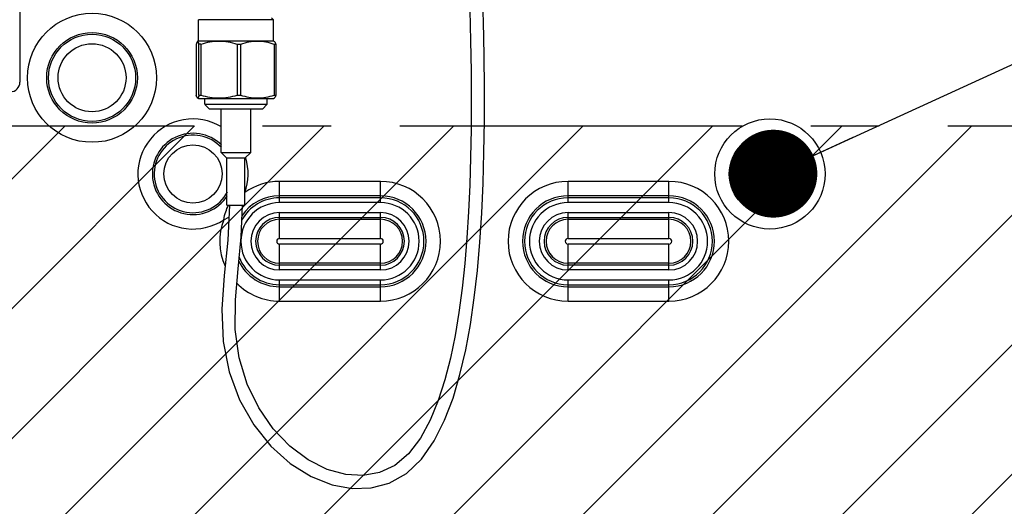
# Model space of a CAD drawing. Header units: inches. Extents: x 0 to 34, y 0 to 22.
# Tile 112 of 124: x 26.2 to 28.2, y 13.6 to 14.6. Entities that reach past the tile are written whole.
import ezdxf

# ---------------------------------------------------------------- set-up
doc = ezdxf.new("R2010")
doc.units = ezdxf.units.IN
doc.header["$LTSCALE"] = 1.87
doc.header["$MEASUREMENT"] = 0
doc.linetypes.add('CENTER', pattern=[0.6, 0.375, -0.075, 0.075, -0.075])
doc.layers.get('0').update_dxf_attribs({"linetype": 'CONTINUOUS'})
doc.layers.add('DETAIL', color=7, linetype='CONTINUOUS')
doc.styles.get("Standard").update_dxf_attribs({"font": 'txt', "width": 0.8})
doc.dimstyles.get("Standard").update_dxf_attribs({"dimtxt": 0.125, "dimasz": 0.18, "dimexe": 0.125, "dimexo": 0.0625, "dimgap": 0.09, "dimtad": 0, "dimtih": 1, "dimtoh": 1, "dimzin": 0, "dimdsep": 46, "dimtxsty": 'STANDARD', "dimblk": '_FILLED', "dimblk1": '_FILLED', "dimblk2": '_FILLED', "dimcen": 0.09, "dimazin": 0, "dimtol": 1, "dimtp": 0.02, "dimtm": 0.02, "dimtfac": 1, "dimtofl": 0, "dimtmove": 0, "dimatfit": 3, "dimldrblk": '_FILLED', "dimfxl": 1, "dimtolj": 1, "dimtzin": 0, "dimarcsym": 0})

# ---------------------------------------------------------------- blocks, each defined once
blk = doc.blocks.new('_FILLED')
at = {"color": 0, "linetype": 'BYBLOCK'}
blk.add_solid([(0, 0), (-1, 0.174), (-1, -0.174)], dxfattribs=at)

msp = doc.modelspace()

# ---------------------------------------------------------------- hatches: boundary and pattern name
at = {"layer": 'DETAIL', "linetype": 'CONTINUOUS'}
h = msp.add_hatch(dxfattribs=at)
h.set_pattern_fill('XSEC0001', color=2, scale=0.1875, angle=45, style=0, pattern_type=0)
h.set_pattern_definition([(45, (0, 0), (-0.1325825, 0.1325825), [])])
edge = h.paths.add_edge_path()
edge.add_line((29.5642, 12.5176), (29.5642, 14.368))
edge.add_line((24.7413, 14.368), (29.5642, 14.368))
edge.add_line((24.7413, 14.368), (24.7413, 12.5176))
edge.add_line((24.7413, 12.5176), (29.5642, 12.5176))

# ---------------------------------------------------------------- linework, layer by layer
at = {"color": 7, "linetype": 'CONTINUOUS'}
for p, q in [((26.2079, 16.6426), (26.2079, 14.4575)), ((26.727, 14.5853), (26.5735, 14.5853)), ((26.5735, 14.542), (26.5735, 14.5853)), ((26.7231, 14.5893), (26.727, 14.5853)), ((26.727, 14.542), (26.727, 14.5853)), ((26.5689, 14.5349), (26.5689, 14.431)), ((26.5717, 14.5409), (26.5713, 14.5408)), ((26.5735, 14.542), (26.5716, 14.541)), ((26.5735, 14.542), (26.727, 14.542)), ((26.5745, 14.431), (26.5745, 14.5349)), ((26.5783, 14.5349), (26.5783, 14.431)), ((26.6529, 14.5349), (26.6529, 14.431)), ((26.6597, 14.5349), (26.6597, 14.431)), ((26.727, 14.542), (26.7292, 14.5408)), ((26.7286, 14.5349), (26.7286, 14.431)), ((26.7316, 14.5349), (26.7316, 14.431)), ((26.2079, 14.4575), (26.207, 14.4584)), ((26.5717, 14.425), (26.5713, 14.4251)), ((26.5735, 14.4239), (26.5716, 14.425)), ((26.5735, 14.4239), (26.727, 14.4239)), ((26.5863, 14.4121), (26.5863, 14.4239)), ((26.5863, 14.4121), (26.7142, 14.4121)), ((26.5961, 14.4022), (26.5863, 14.412)), ((26.7044, 14.4022), (26.7142, 14.4121)), ((26.7142, 14.4121), (26.7142, 14.4239)), ((26.727, 14.4239), (26.7292, 14.4251)), ((26.7044, 14.4022), (26.5961, 14.4022)), ((26.6197, 14.3137), (26.6197, 14.4022)), ((26.6808, 14.3137), (26.6808, 14.4022)), ((26.6197, 14.3137), (26.6808, 14.3137)), ((26.6318, 14.3019), (26.6197, 14.3137)), ((26.6686, 14.3019), (26.6808, 14.3137)), ((26.6686, 14.3019), (26.6318, 14.3019)), ((26.6318, 14.2054), (26.6318, 14.3019)), ((26.6686, 14.2054), (26.6686, 14.3019)), ((26.9461, 14.2543), (26.7394, 14.2543)), ((26.7394, 14.2108), (26.7394, 14.2543)), ((26.9461, 14.2108), (26.9461, 14.2543)), ((27.5366, 14.2543), (27.3299, 14.2543)), ((27.3299, 14.2108), (27.3299, 14.2543)), ((27.5366, 14.2108), (27.5366, 14.2543)), ((26.9461, 14.2248), (26.7394, 14.2248)), ((26.9461, 14.2206), (26.7394, 14.2206)), ((26.9461, 14.2108), (26.7394, 14.2108)), ((27.5366, 14.2248), (27.3299, 14.2248)), ((27.5366, 14.2206), (27.3299, 14.2206)), ((27.5366, 14.2108), (27.3299, 14.2108)), ((26.6318, 14.2054), (26.6686, 14.2054)), ((26.7394, 14.1905), (26.9461, 14.1905)), ((26.7394, 14.1374), (26.7394, 14.1905)), ((26.9461, 14.1374), (26.9461, 14.1905)), ((27.3299, 14.1905), (27.5366, 14.1905)), ((27.3299, 14.1374), (27.3299, 14.1905)), ((27.5366, 14.1374), (27.5366, 14.1905)), ((26.625, 14.1759), (26.6356, 14.1813)), ((26.7394, 14.1806), (26.9461, 14.1806)), ((26.7394, 14.1768), (26.9461, 14.1768)), ((27.3299, 14.1806), (27.5366, 14.1806)), ((27.3299, 14.1768), (27.5366, 14.1768)), ((26.7394, 14.1374), (26.9461, 14.1374)), ((27.3299, 14.1374), (27.5366, 14.1374)), ((26.9461, 14.126), (26.7394, 14.126)), ((26.7394, 14.073), (26.7394, 14.126)), ((26.9461, 14.073), (26.9461, 14.126)), ((27.5366, 14.126), (27.3299, 14.126)), ((27.3299, 14.073), (27.3299, 14.126)), ((27.5366, 14.073), (27.5366, 14.126)), ((26.9461, 14.0867), (26.7394, 14.0867)), ((26.9461, 14.0829), (26.7394, 14.0829)), ((26.9461, 14.073), (26.7394, 14.073)), ((27.5366, 14.0867), (27.3299, 14.0867)), ((27.5366, 14.0829), (27.3299, 14.0829)), ((27.5366, 14.073), (27.3299, 14.073)), ((26.7394, 14.0527), (26.9461, 14.0527)), ((26.7394, 14.0091), (26.7394, 14.0527)), ((26.9461, 14.0091), (26.9461, 14.0527)), ((27.3299, 14.0527), (27.5366, 14.0527)), ((27.3299, 14.0091), (27.3299, 14.0527)), ((27.5366, 14.0091), (27.5366, 14.0527)), ((26.7394, 14.0428), (26.9461, 14.0428)), ((26.7394, 14.0386), (26.9461, 14.0386)), ((27.3299, 14.0428), (27.5366, 14.0428)), ((27.3299, 14.0386), (27.5366, 14.0386)), ((26.7394, 14.0091), (26.9461, 14.0091)), ((27.3299, 14.0091), (27.5366, 14.0091))]:
    msp.add_line(p, q, dxfattribs=at)
for points in [[(27.1443, 14.0719), (27.1493, 14.1299), (27.1532, 14.1895), (27.1559, 14.2506), (27.1578, 14.3134), (27.1587, 14.378), (27.1587, 14.4442), (27.158, 14.5121), (27.1566, 14.5817), (27.1544, 14.6531)], [(27.129, 14.6051), (27.1305, 14.542), (27.1315, 14.4802), (27.1318, 14.4199), (27.1315, 14.3609), (27.1306, 14.3032), (27.1288, 14.247), (27.1263, 14.1922), (27.1229, 14.1386), (27.1186, 14.0863), (27.1132, 14.0354), (27.1066, 13.9861), (27.0987, 13.9386), (27.0893, 13.8927), (27.078, 13.8483), (27.0643, 13.8057), (27.0479, 13.7657), (27.0278, 13.7286), (27.0036, 13.6968), (26.9755, 13.6729), (26.944, 13.658), (26.9106, 13.652), (26.875, 13.654), (26.8369, 13.6646), (26.7979, 13.6842), (26.7605, 13.7123), (26.7263, 13.748), (26.6968, 13.7905), (26.6732, 13.8392), (26.6568, 13.893), (26.6486, 13.9509)], [(26.6368, 14.2054), (26.6334, 14.1338), (26.6263, 14.0619), (26.6212, 13.9929), (26.6238, 13.9266), (26.6363, 13.8643), (26.6576, 13.8071), (26.6865, 13.7562), (26.7216, 13.7124), (26.7613, 13.6767), (26.8038, 13.65), (26.8471, 13.6328), (26.8883, 13.6253), (26.9269, 13.6266), (26.9639, 13.6366), (26.999, 13.6565), (27.0299, 13.6859), (27.056, 13.7231), (27.0773, 13.7653), (27.0947, 13.8108), (27.1088, 13.859), (27.1205, 13.9093), (27.13, 13.9615), (27.1379, 14.0157), (27.1443, 14.0719)], [(26.6486, 13.9509), (26.6491, 14.0118), (26.6548, 14.0751), (26.661, 14.1408), (26.6637, 14.2054)]]:
    msp.add_lwpolyline(points, dxfattribs=at)
for centre, radius in [((26.3555, 14.4664), 0.1321), ((26.3555, 14.4664), 0.0928), ((26.3555, 14.4664), 0.0892), ((26.3555, 14.4664), 0.0696), ((27.7433, 14.2695), 0.1128), ((27.7433, 14.2695), 0.0832), ((27.7433, 14.2695), 0.0794), ((26.5622, 14.2695), 0.0597), ((27.7433, 14.2695), 0.0597)]:
    msp.add_circle(centre, radius, dxfattribs=at)
for centre, radius, start, end in [((26.5764, 14.487), 0.048, 87.7292, 92.2708), ((26.6563, 14.3814), 0.1535, 88.7304, 91.2696), ((26.7301, 14.505), 0.0299, 87.1263, 92.8737), ((26.1882, 14.4575), 0.0197, 270, 360), ((26.5764, 14.4789), 0.048, 267.7292, 272.2708), ((26.6563, 14.5845), 0.1535, 268.7304, 271.2696), ((26.7301, 14.4609), 0.0299, 267.1263, 272.8737), ((26.5622, 14.2695), 0.1128, 58.9832, 303.8413), ((26.5622, 14.2695), 0.0832, 45.5908, 327.4918), ((26.5622, 14.2695), 0.0794, 42.8708, 332.6197), ((26.5622, 14.2695), 0.1128, 340.4088, 16.9703), ((26.7394, 14.1317), 0.1226, 90, 125.3547), ((26.9461, 14.1317), 0.1226, 270, 90), ((27.3299, 14.1317), 0.1226, 90, 270), ((27.5366, 14.1317), 0.1226, 270, 90), ((26.7394, 14.1317), 0.0791, 90, 270), ((26.7394, 14.1317), 0.0889, 90, 151.1297), ((26.7394, 14.1317), 0.0931, 90, 145.6543), ((26.9461, 14.1317), 0.0931, 270, 90), ((26.9461, 14.1317), 0.0889, 270, 90), ((26.9461, 14.1317), 0.0791, 270, 90), ((27.3299, 14.1317), 0.0931, 90, 270), ((27.3299, 14.1317), 0.0889, 90, 270), ((27.3299, 14.1317), 0.0791, 90, 270), ((27.5366, 14.1317), 0.0931, 270, 90), ((27.5366, 14.1317), 0.0889, 270, 90), ((27.5366, 14.1317), 0.0791, 270, 90), ((26.7394, 14.1317), 0.0587, 90, 270), ((26.9461, 14.1317), 0.0587, 270, 90), ((27.3299, 14.1317), 0.0587, 90, 270), ((27.5366, 14.1317), 0.0587, 270, 90), ((26.7394, 14.1317), 0.1226, 158.8954, 204.406), ((26.7394, 14.1317), 0.0489, 90, 270), ((26.7394, 14.1317), 0.045, 90, 270), ((26.9461, 14.1317), 0.0489, 270, 90), ((26.9461, 14.1317), 0.045, 270, 90), ((27.3299, 14.1317), 0.0489, 90, 270), ((27.3299, 14.1317), 0.045, 90, 270), ((27.5366, 14.1317), 0.0489, 270, 90), ((27.5366, 14.1317), 0.045, 270, 90), ((26.7394, 14.1317), 0.00569, 90, 270), ((26.9461, 14.1317), 0.00569, 270, 90), ((27.3299, 14.1317), 0.00569, 90, 270), ((27.5366, 14.1317), 0.00569, 270, 90), ((26.7394, 14.1317), 0.0931, 205.5788, 270), ((26.7394, 14.1317), 0.0889, 201.3154, 270), ((26.7394, 14.1317), 0.1226, 224.4369, 270)]:
    msp.add_arc(centre, radius, start, end, dxfattribs=at)
for points, knots in [([(26.5713, 14.5408), (26.5707, 14.5404), (26.5698, 14.5382), (26.5692, 14.5363), (26.5689, 14.5349)], [0, 0, 0, 0, 0.354577, 1, 1, 1, 1]), ([(26.5745, 14.5349), (26.5741, 14.5364), (26.5736, 14.5383), (26.5724, 14.5409), (26.5717, 14.5409)], [0, 0, 0, 0, 0.682408, 1, 1, 1, 1]), ([(26.6529, 14.5349), (26.6408, 14.5386), (26.6156, 14.5432), (26.5903, 14.5386), (26.5783, 14.5349)], [0, 0, 0, 0, 0.499998, 1, 1, 1, 1]), ([(26.7286, 14.5349), (26.7175, 14.5385), (26.6941, 14.5432), (26.6708, 14.5385), (26.6597, 14.5349)], [0, 0, 0, 0, 0.499998, 1, 1, 1, 1]), ([(26.7292, 14.5408), (26.7298, 14.5404), (26.7307, 14.5382), (26.7313, 14.5363), (26.7316, 14.5349)], [0, 0, 0, 0, 0.354577, 1, 1, 1, 1]), ([(26.5713, 14.4251), (26.5707, 14.4255), (26.5698, 14.4277), (26.5692, 14.4296), (26.5689, 14.431)], [0, 0, 0, 0, 0.354248, 1, 1, 1, 1]), ([(26.5745, 14.431), (26.5741, 14.4295), (26.5736, 14.4277), (26.5724, 14.425), (26.5717, 14.425)], [0, 0, 0, 0, 0.682159, 1, 1, 1, 1]), ([(26.5783, 14.431), (26.5903, 14.4274), (26.6156, 14.4227), (26.6408, 14.4274), (26.6529, 14.431)], [0, 0, 0, 0, 0.500002, 1, 1, 1, 1]), ([(26.6597, 14.431), (26.6708, 14.4274), (26.6941, 14.4227), (26.7175, 14.4274), (26.7286, 14.431)], [0, 0, 0, 0, 0.500002, 1, 1, 1, 1]), ([(26.7316, 14.431), (26.7313, 14.4296), (26.7307, 14.4277), (26.7298, 14.4255), (26.7292, 14.4251)], [0, 0, 0, 0, 0.645423, 1, 1, 1, 1])]:
    msp.add_open_spline(points, degree=3, knots=knots, dxfattribs=at)
for points in [[(26.625, 14.1759), (26.6262, 14.1814), (26.6276, 14.1869), (26.6293, 14.1923)], [(26.6293, 14.1923), (26.6308, 14.1968), (26.6325, 14.2013), (26.635, 14.2054)]]:
    msp.add_open_spline(points, degree=3, dxfattribs=at)
at = {"layer": 'DETAIL', "color": 8, "linetype": 'CENTER'}
msp.add_line((24.7413, 14.368), (29.5642, 14.368), dxfattribs=at)

# ---------------------------------------------------------------- leaders
at = {"layer": 'DETAIL', "color": 2, "linetype": 'CONTINUOUS'}
msp.add_leader([(27.7503, 14.2701), (30.5045, 15.53), (30.6845, 15.53)], dimstyle='STANDARD', override={"dimtad": 0, "dimldrblk": 'DOT'}, dxfattribs=at)

doc.saveas('drawing.dxf')
